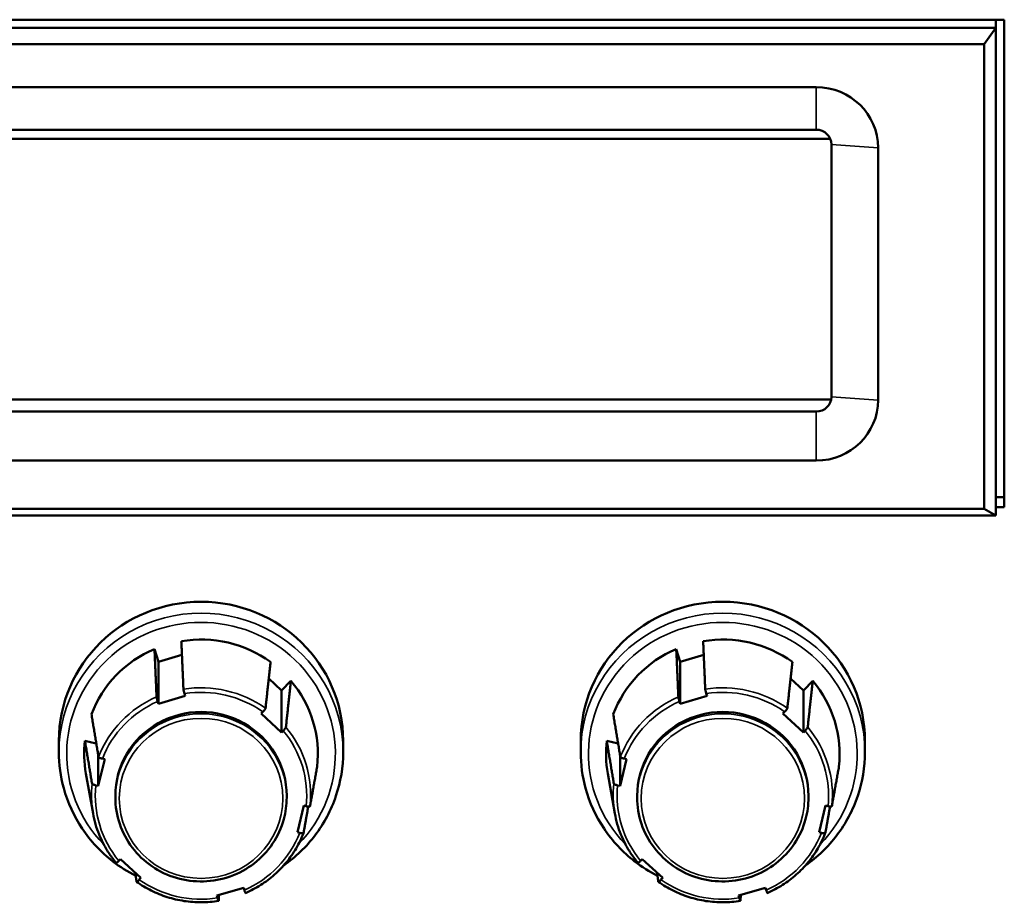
# Model space of a CAD drawing. Header units: inches. Extents: x 0.2 to 58.8, y 1.7 to 68.8.
# Tile 206 of 256: x 34.7 to 37.2, y 60.8 to 63.1. Entities that reach past the tile are written whole.
import ezdxf

# ---------------------------------------------------------------- set-up
doc = ezdxf.new("R2010")
doc.units = ezdxf.units.IN
doc.header["$MEASUREMENT"] = 0
doc.layers.add('Visible (ANSI)', color=7, linetype='Continuous', lineweight=50)
doc.layers.add('Visible Narrow (ANSI)', color=7, linetype='Continuous', lineweight=35)

msp = doc.modelspace()

# ---------------------------------------------------------------- linework, layer by layer
at = {"layer": 'Visible (ANSI)'}
for p, q in [((33.0851, 63.0619), (37.2071, 63.0619)), ((37.1858, 63.0409), (37.1858, 63.0619)), ((37.2071, 63.0619), (37.2071, 61.8099)), ((37.1858, 63.0409), (33.064, 63.0409)), ((37.1558, 62.9991), (37.1858, 63.0409)), ((37.1858, 61.7889), (37.1858, 63.0409)), ((33.094, 62.9991), (37.1558, 62.9991)), ((37.1558, 62.9991), (37.1558, 61.8058)), ((36.7243, 62.8885), (33.5318, 62.8885)), ((33.5318, 62.7794), (36.7243, 62.7794)), ((33.5103, 62.7556), (36.7603, 62.7556)), ((36.763, 62.7415), (36.763, 62.0935)), ((36.883, 62.0852), (36.883, 62.7332)), ((36.7617, 62.0863), (33.5103, 62.0863)), ((36.7243, 62.0556), (33.5318, 62.0556)), ((33.5318, 61.9299), (36.7243, 61.9299)), ((37.1858, 61.8358), (37.2071, 61.8358)), ((37.1558, 61.8058), (33.094, 61.8058)), ((37.1558, 61.8058), (37.1858, 61.7889)), ((37.2071, 61.8099), (37.1858, 61.8099)), ((33.064, 61.7889), (37.1858, 61.7889)), ((35.0247, 61.446), (35.0347, 61.4133)), ((36.3647, 61.446), (36.3747, 61.4133)), ((35.0347, 61.4133), (35.0953, 61.4309)), ((36.3747, 61.4133), (36.4353, 61.4309)), ((35.0347, 61.3056), (35.0347, 61.4133)), ((36.3747, 61.3056), (36.3747, 61.4133)), ((35.3182, 61.3699), (35.3511, 61.3395)), ((36.6582, 61.3699), (36.6911, 61.3395)), ((35.3511, 61.3395), (35.3751, 61.3644)), ((36.6911, 61.3395), (36.7151, 61.3644)), ((35.1037, 61.3257), (35.0347, 61.3056)), ((35.1019, 61.3316), (35.1037, 61.3257)), ((35.3511, 61.2318), (35.3511, 61.3395)), ((36.4437, 61.3257), (36.3747, 61.3056)), ((36.4419, 61.3316), (36.4437, 61.3257)), ((36.6911, 61.2318), (36.6911, 61.3395)), ((35.0347, 61.3056), (35.0329, 61.3114)), ((36.3747, 61.3056), (36.3729, 61.3114)), ((35.2988, 61.2802), (35.3031, 61.2847)), ((35.3511, 61.2318), (35.2988, 61.2802)), ((36.6388, 61.2802), (36.6431, 61.2847)), ((36.6911, 61.2318), (36.6388, 61.2802)), ((35.3554, 61.2363), (35.3511, 61.2318)), ((36.6954, 61.2363), (36.6911, 61.2318)), ((34.7793, 61.2102), (34.7793, 61.1811)), ((34.8462, 61.2102), (34.8753, 61.2034)), ((35.5093, 61.2102), (35.5093, 61.1811)), ((36.1193, 61.2102), (36.1193, 61.1811)), ((36.1862, 61.2102), (36.2153, 61.2034)), ((36.8493, 61.2102), (36.8493, 61.1811)), ((34.8803, 61.0946), (34.8803, 61.1735)), ((36.2203, 61.0946), (36.2203, 61.1735)), ((34.897, 61.1631), (34.8803, 61.0946)), ((34.8909, 61.1645), (34.897, 61.1631)), ((36.237, 61.1631), (36.2203, 61.0946)), ((36.2309, 61.1645), (36.237, 61.1631)), ((34.8669, 61.0241), (34.8487, 61.1267)), ((36.2069, 61.0241), (36.1887, 61.1267)), ((34.8803, 61.0946), (34.8742, 61.096)), ((36.2203, 61.0946), (36.2142, 61.096)), ((34.9243, 61.0646), (34.9243, 61.0692)), ((35.3643, 61.0646), (35.3643, 61.0692)), ((36.2643, 61.0646), (36.2643, 61.0692)), ((36.7043, 61.0646), (36.7043, 61.0692)), ((35.3917, 60.9754), (35.4083, 61.0439)), ((35.4083, 61.0439), (35.4144, 61.0425)), ((36.7317, 60.9754), (36.7483, 61.0439)), ((36.7483, 61.0439), (36.7544, 61.0425)), ((35.3978, 60.9739), (35.3917, 60.9754)), ((36.7378, 60.9739), (36.7317, 60.9754)), ((34.9332, 60.9022), (34.9375, 60.9066)), ((34.9375, 60.9066), (34.9898, 60.8582)), ((36.2732, 60.9022), (36.2775, 60.9066)), ((36.2775, 60.9066), (36.3298, 60.8582)), ((34.9898, 60.8582), (34.9855, 60.8538)), ((36.3298, 60.8582), (36.3255, 60.8538)), ((35.1849, 60.8128), (35.2539, 60.8329)), ((35.1867, 60.8069), (35.1849, 60.8128)), ((35.2539, 60.8329), (35.2557, 60.827)), ((36.5249, 60.8128), (36.5939, 60.8329)), ((36.5267, 60.8069), (36.5249, 60.8128)), ((36.5939, 60.8329), (36.5957, 60.827))]:
    msp.add_line(p, q, dxfattribs=at)
for centre, major_axis, start_param, end_param in [((36.7243, 62.7332), (0.1588, 0), 0, 1.570796), ((36.7243, 62.7415), (0.0388, 0), 0, 1.570796), ((36.7243, 62.0935), (0.0388, 0), 4.712389, 6.283185), ((36.7243, 62.0852), (0.1588, 0), 4.712389, 6.283185), ((35.1443, 61.2102), (-0.365, 0), 3.141593, 6.283185), ((36.4843, 61.2102), (-0.365, 0), 3.141593, 6.283185), ((35.1443, 61.1769), (0.3, 0), 0.933557, 1.740175), ((36.4843, 61.1769), (0.3, 0), 0.933557, 1.740175), ((35.1443, 61.1769), (-0.3, 0), 5.122347, 5.928965), ((36.4843, 61.1769), (-0.3, 0), 5.122347, 5.928965), ((35.1443, 61.1769), (0.3, 0), 6.169545, 6.976162), ((36.4843, 61.1769), (0.3, 0), 6.169545, 6.976162), ((35.1443, 61.0692), (0.22, 0), 0, 3.141593), ((36.4843, 61.0692), (0.22, 0), 0, 3.141593), ((35.1443, 61.1769), (-0.3, 0), 6.169545, 6.455108), ((36.4843, 61.1769), (-0.3, 0), 6.169545, 6.455108)]:
    msp.add_ellipse(centre, major_axis=major_axis, ratio=0.978148, start_param=start_param, end_param=end_param, dxfattribs=at)
for points, weights in [([(35.0301, 61.3229), (35.0275, 61.3825), (35.0247, 61.446)], [1.00002012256, 1.00052363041, 1]), ([(35.0937, 61.4662), (35.0965, 61.4026), (35.0991, 61.343)], [1, 1.00052363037, 1.00002012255]), ([(36.3701, 61.3229), (36.3675, 61.3825), (36.3647, 61.446)], [1.00002012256, 1.00052363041, 1]), ([(36.4337, 61.4662), (36.4365, 61.4026), (36.4391, 61.343)], [1, 1.00052363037, 1.00002012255]), ([(35.31, 61.2938), (35.3162, 61.3514), (35.3228, 61.4128)], [1.00002012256, 1.00052363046, 1]), ([(36.65, 61.2938), (36.6562, 61.3514), (36.6628, 61.4128)], [1.00002012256, 1.00052363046, 1]), ([(35.3751, 61.3644), (35.3685, 61.303), (35.3623, 61.2454)], [1, 1.00052363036, 1.00002012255]), ([(36.7151, 61.3644), (36.7085, 61.303), (36.7023, 61.2454)], [1, 1.00052363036, 1.00002012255]), ([(34.8629, 61.2787), (34.8723, 61.222), (34.8811, 61.1688)], [1, 1.00052363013, 1.00002012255]), ([(36.2029, 61.2787), (36.2123, 61.222), (36.2211, 61.1688)], [1, 1.00052363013, 1.00002012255]), ([(34.8644, 61.1003), (34.8556, 61.1535), (34.8462, 61.2102)], [1.00002012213, 1.00052361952, 1]), ([(36.2044, 61.1003), (36.1956, 61.1535), (36.1862, 61.2102)], [1.00002012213, 1.00052361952, 1]), ([(35.4242, 61.0422), (35.433, 61.0913), (35.4424, 61.1436)], [1.00002012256, 1.00052363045, 1]), ([(36.7642, 61.0422), (36.773, 61.0913), (36.7824, 61.1436)], [1.00002012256, 1.00052363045, 1]), ([(35.4197, 61.0416), (35.4135, 61.0069), (35.4076, 60.9737)], [1.00023142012, 1.00036058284, 1.00002012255]), ([(36.7597, 61.0416), (36.7535, 61.0069), (36.7476, 60.9737)], [1.00023142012, 1.00036058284, 1.00002012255]), ([(34.9786, 60.8486), (34.977, 60.86), (34.9754, 60.8716)], [1.00002012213, 1.0001481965, 1.00020981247]), ([(36.3186, 60.8486), (36.317, 60.86), (36.3154, 60.8716)], [1.00002012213, 1.0001481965, 1.00020981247]), ([(35.1905, 60.8144), (35.19, 60.8069), (35.1896, 60.7994)], [1.00016428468, 1.00010776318, 1.00002012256]), ([(36.5305, 60.8144), (36.53, 60.8069), (36.5296, 60.7994)], [1.00016428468, 1.00010776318, 1.00002012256])]:
    msp.add_rational_spline(points, weights, degree=2, dxfattribs=at)
for points, knots in [([(35.0991, 61.343), (35.0991, 61.3427), (35.0992, 61.3422), (35.0994, 61.3409), (35.0996, 61.3399), (35.1001, 61.3379), (35.1005, 61.3365), (35.1012, 61.3342), (35.1016, 61.3327), (35.1019, 61.3316)], [0.00090854, 0.00090854, 0.00090854, 0.00090854, 0.0093788, 0.0093788, 0.01879725, 0.01879725, 0.02826573, 0.02826573, 0.037779, 0.037779, 0.037779, 0.037779]), ([(36.4391, 61.343), (36.4391, 61.3427), (36.4392, 61.3422), (36.4394, 61.3409), (36.4396, 61.3399), (36.4401, 61.3379), (36.4405, 61.3365), (36.4412, 61.3342), (36.4416, 61.3327), (36.4419, 61.3316)], [0.00090854, 0.00090854, 0.00090854, 0.00090854, 0.0093788, 0.0093788, 0.01879725, 0.01879725, 0.02826573, 0.02826573, 0.037779, 0.037779, 0.037779, 0.037779]), ([(35.0329, 61.3114), (35.0326, 61.3126), (35.0322, 61.314), (35.0315, 61.3164), (35.0311, 61.3177), (35.0306, 61.3197), (35.0304, 61.3208), (35.0301, 61.3221), (35.0301, 61.3226), (35.0301, 61.3229)], [-0.037779, -0.037779, -0.037779, -0.037779, -0.02826573, -0.02826573, -0.01879725, -0.01879725, -0.0093788, -0.0093788, -0.00090854, -0.00090854, -0.00090854, -0.00090854]), ([(36.3729, 61.3114), (36.3726, 61.3126), (36.3722, 61.314), (36.3715, 61.3164), (36.3711, 61.3177), (36.3706, 61.3197), (36.3704, 61.3208), (36.3701, 61.3221), (36.3701, 61.3226), (36.3701, 61.3229)], [-0.037779, -0.037779, -0.037779, -0.037779, -0.02826573, -0.02826573, -0.01879725, -0.01879725, -0.0093788, -0.0093788, -0.00090854, -0.00090854, -0.00090854, -0.00090854]), ([(35.3031, 61.2847), (35.3039, 61.2856), (35.3049, 61.2867), (35.3065, 61.2885), (35.3074, 61.2895), (35.3086, 61.2912), (35.3092, 61.292), (35.3098, 61.2931), (35.31, 61.2936), (35.31, 61.2938)], [-0.037779, -0.037779, -0.037779, -0.037779, -0.02826573, -0.02826573, -0.01879725, -0.01879725, -0.0093788, -0.0093788, -0.00090854, -0.00090854, -0.00090854, -0.00090854]), ([(36.6431, 61.2847), (36.6439, 61.2856), (36.6449, 61.2867), (36.6465, 61.2885), (36.6474, 61.2895), (36.6486, 61.2912), (36.6492, 61.292), (36.6498, 61.2931), (36.65, 61.2936), (36.65, 61.2938)], [-0.037779, -0.037779, -0.037779, -0.037779, -0.02826573, -0.02826573, -0.01879725, -0.01879725, -0.0093788, -0.0093788, -0.00090854, -0.00090854, -0.00090854, -0.00090854]), ([(35.3623, 61.2454), (35.3623, 61.2452), (35.3621, 61.2447), (35.3615, 61.2436), (35.3609, 61.2428), (35.3597, 61.2412), (35.3588, 61.2401), (35.3573, 61.2383), (35.3562, 61.2372), (35.3554, 61.2363)], [0.00090854, 0.00090854, 0.00090854, 0.00090854, 0.0093788, 0.0093788, 0.01879725, 0.01879725, 0.02826573, 0.02826573, 0.037779, 0.037779, 0.037779, 0.037779]), ([(36.7023, 61.2454), (36.7023, 61.2452), (36.7021, 61.2447), (36.7015, 61.2436), (36.7009, 61.2428), (36.6997, 61.2412), (36.6988, 61.2401), (36.6973, 61.2383), (36.6962, 61.2372), (36.6954, 61.2363)], [0.00090854, 0.00090854, 0.00090854, 0.00090854, 0.0093788, 0.0093788, 0.01879725, 0.01879725, 0.02826573, 0.02826573, 0.037779, 0.037779, 0.037779, 0.037779]), ([(34.9765, 60.8636), (34.9558, 60.8741), (34.9362, 60.8865), (34.8873, 60.9244), (34.8607, 60.9529), (34.8179, 61.0166), (34.8018, 61.0519), (34.7835, 61.1188), (34.7793, 61.1499), (34.7793, 61.1811)], [2.338555, 2.338555, 2.338555, 2.338555, 2.530276, 2.530276, 2.850468, 2.850468, 3.170188, 3.170188, 3.431261, 3.431261, 3.431261, 3.431261]), ([(34.8811, 61.1688), (34.8811, 61.1685), (34.8814, 61.1682), (34.8823, 61.1675), (34.8831, 61.1671), (34.8848, 61.1663), (34.886, 61.1659), (34.8882, 61.1652), (34.8896, 61.1648), (34.8909, 61.1645)], [0.00090854, 0.00090854, 0.00090854, 0.00090854, 0.0093788, 0.0093788, 0.01879725, 0.01879725, 0.02826573, 0.02826573, 0.037779, 0.037779, 0.037779, 0.037779]), ([(35.5093, 61.1811), (35.5093, 61.143), (35.503, 61.1049), (35.4786, 61.0326), (35.4604, 60.9984), (35.4147, 60.9381), (35.3873, 60.9118), (35.3566, 60.8903)], [0.2896682, 0.2896682, 0.2896682, 0.2896682, 0.6088996, 0.6088996, 0.9282947, 0.9282947, 1.239212, 1.239212, 1.239212, 1.239212]), ([(36.3165, 60.8636), (36.2958, 60.8741), (36.2762, 60.8865), (36.2273, 60.9244), (36.2007, 60.9529), (36.1579, 61.0166), (36.1418, 61.0519), (36.1235, 61.1188), (36.1193, 61.1499), (36.1193, 61.1811)], [2.338555, 2.338555, 2.338555, 2.338555, 2.530276, 2.530276, 2.850468, 2.850468, 3.170188, 3.170188, 3.431261, 3.431261, 3.431261, 3.431261]), ([(36.2211, 61.1688), (36.2211, 61.1685), (36.2214, 61.1682), (36.2223, 61.1675), (36.2231, 61.1671), (36.2248, 61.1663), (36.226, 61.1659), (36.2282, 61.1652), (36.2296, 61.1648), (36.2309, 61.1645)], [0.00090854, 0.00090854, 0.00090854, 0.00090854, 0.0093788, 0.0093788, 0.01879725, 0.01879725, 0.02826573, 0.02826573, 0.037779, 0.037779, 0.037779, 0.037779]), ([(36.8493, 61.1811), (36.8493, 61.143), (36.843, 61.1049), (36.8186, 61.0326), (36.8004, 60.9984), (36.7547, 60.9381), (36.7273, 60.9118), (36.6966, 60.8903)], [0.2896682, 0.2896682, 0.2896682, 0.2896682, 0.6088996, 0.6088996, 0.9282947, 0.9282947, 1.239212, 1.239212, 1.239212, 1.239212]), ([(34.8742, 61.096), (34.873, 61.0963), (34.8715, 61.0967), (34.8693, 61.0974), (34.8681, 61.0978), (34.8664, 61.0986), (34.8656, 61.099), (34.8647, 61.0997), (34.8644, 61.1), (34.8644, 61.1003)], [-0.037779, -0.037779, -0.037779, -0.037779, -0.02826573, -0.02826573, -0.01879725, -0.01879725, -0.0093788, -0.0093788, -0.00090854, -0.00090854, -0.00090854, -0.00090854]), ([(36.2142, 61.096), (36.213, 61.0963), (36.2115, 61.0967), (36.2093, 61.0974), (36.2081, 61.0978), (36.2064, 61.0986), (36.2056, 61.099), (36.2047, 61.0997), (36.2044, 61.1), (36.2044, 61.1003)], [-0.037779, -0.037779, -0.037779, -0.037779, -0.02826573, -0.02826573, -0.01879725, -0.01879725, -0.0093788, -0.0093788, -0.00090854, -0.00090854, -0.00090854, -0.00090854]), ([(34.9243, 61.0646), (34.9243, 61.0417), (34.9281, 61.0187), (34.9428, 60.9752), (34.9538, 60.9545), (34.9818, 60.9177), (34.9988, 60.9015), (35.0372, 60.8751), (35.0586, 60.8649), (35.1036, 60.8517), (35.1271, 60.8487), (35.1741, 60.85), (35.1974, 60.8543), (35.2416, 60.8701), (35.2624, 60.8814), (35.2992, 60.91), (35.3153, 60.9271), (35.341, 60.9655), (35.3508, 60.9868), (35.3618, 61.0271), (35.3643, 61.0459), (35.3643, 61.0646)], [2.851924, 2.851924, 2.851924, 2.851924, 3.171284, 3.171284, 3.490779, 3.490779, 3.810617, 3.810617, 4.130843, 4.130843, 4.451355, 4.451355, 4.771958, 4.771958, 5.092431, 5.092431, 5.412591, 5.412591, 5.732358, 5.732358, 5.993517, 5.993517, 5.993517, 5.993517]), ([(36.2643, 61.0646), (36.2643, 61.0417), (36.2681, 61.0187), (36.2828, 60.9752), (36.2938, 60.9545), (36.3218, 60.9177), (36.3388, 60.9015), (36.3772, 60.8751), (36.3986, 60.8649), (36.4436, 60.8517), (36.4671, 60.8487), (36.5141, 60.85), (36.5374, 60.8543), (36.5816, 60.8701), (36.6024, 60.8814), (36.6392, 60.91), (36.6553, 60.9271), (36.681, 60.9655), (36.6908, 60.9868), (36.7018, 61.0271), (36.7043, 61.0459), (36.7043, 61.0646)], [2.851924, 2.851924, 2.851924, 2.851924, 3.171284, 3.171284, 3.490779, 3.490779, 3.810617, 3.810617, 4.130843, 4.130843, 4.451355, 4.451355, 4.771958, 4.771958, 5.092431, 5.092431, 5.412591, 5.412591, 5.732358, 5.732358, 5.993517, 5.993517, 5.993517, 5.993517]), ([(35.4144, 61.0425), (35.4157, 61.0422), (35.4171, 61.0419), (35.4193, 61.0416), (35.4205, 61.0415), (35.4222, 61.0414), (35.4231, 61.0415), (35.4239, 61.0417), (35.4242, 61.0419), (35.4242, 61.0422)], [-0.037779, -0.037779, -0.037779, -0.037779, -0.02826573, -0.02826573, -0.01879725, -0.01879725, -0.0093788, -0.0093788, -0.00090854, -0.00090854, -0.00090854, -0.00090854]), ([(36.7544, 61.0425), (36.7557, 61.0422), (36.7571, 61.0419), (36.7593, 61.0416), (36.7605, 61.0415), (36.7622, 61.0414), (36.7631, 61.0415), (36.7639, 61.0417), (36.7642, 61.0419), (36.7642, 61.0422)], [-0.037779, -0.037779, -0.037779, -0.037779, -0.02826573, -0.02826573, -0.01879725, -0.01879725, -0.0093788, -0.0093788, -0.00090854, -0.00090854, -0.00090854, -0.00090854]), ([(34.9264, 60.8969), (34.9203, 60.9042), (34.9145, 60.9118), (34.9039, 60.9275), (34.8991, 60.9356), (34.8902, 60.9524), (34.8862, 60.961), (34.879, 60.9785), (34.876, 60.9874), (34.8707, 61.0056), (34.8686, 61.0148), (34.8669, 61.0241)], [2.7462628, 2.7462628, 2.7462628, 2.7462628, 2.8488778, 2.8488778, 2.9514927, 2.9514927, 3.0541077, 3.0541077, 3.1567227, 3.1567227, 3.2593377, 3.2593377, 3.2593377, 3.2593377]), ([(36.2664, 60.8969), (36.2603, 60.9042), (36.2545, 60.9118), (36.2439, 60.9275), (36.2391, 60.9356), (36.2302, 60.9524), (36.2262, 60.961), (36.219, 60.9785), (36.216, 60.9874), (36.2107, 61.0056), (36.2086, 61.0148), (36.2069, 61.0241)], [2.7462628, 2.7462628, 2.7462628, 2.7462628, 2.8488778, 2.8488778, 2.9514927, 2.9514927, 3.0541077, 3.0541077, 3.1567227, 3.1567227, 3.2593377, 3.2593377, 3.2593377, 3.2593377]), ([(35.4075, 60.9736), (35.4023, 60.96), (35.3959, 60.9468), (35.3811, 60.9216), (35.3727, 60.9096), (35.3541, 60.887), (35.3439, 60.8764), (35.3218, 60.8569), (35.31, 60.848), (35.2851, 60.8322), (35.2721, 60.8253), (35.2585, 60.8194)], [0.6518398, 0.6518398, 0.6518398, 0.6518398, 0.8099686, 0.8099686, 0.9680975, 0.9680975, 1.1262264, 1.1262264, 1.2843553, 1.2843553, 1.4424842, 1.4424842, 1.4424842, 1.4424842]), ([(35.4076, 60.9737), (35.4075, 60.9734), (35.4072, 60.9732), (35.4064, 60.973), (35.4056, 60.9729), (35.4038, 60.973), (35.4026, 60.9731), (35.4004, 60.9734), (35.399, 60.9737), (35.3978, 60.9739)], [0.00090854, 0.00090854, 0.00090854, 0.00090854, 0.0093788, 0.0093788, 0.01879725, 0.01879725, 0.02826573, 0.02826573, 0.037779, 0.037779, 0.037779, 0.037779]), ([(36.7475, 60.9736), (36.7423, 60.96), (36.7359, 60.9468), (36.7211, 60.9216), (36.7127, 60.9096), (36.6941, 60.887), (36.6839, 60.8764), (36.6618, 60.8569), (36.65, 60.848), (36.6251, 60.8322), (36.6121, 60.8253), (36.5985, 60.8194)], [0.6518398, 0.6518398, 0.6518398, 0.6518398, 0.8099686, 0.8099686, 0.9680975, 0.9680975, 1.1262264, 1.1262264, 1.2843553, 1.2843553, 1.4424842, 1.4424842, 1.4424842, 1.4424842]), ([(36.7476, 60.9737), (36.7475, 60.9734), (36.7472, 60.9732), (36.7464, 60.973), (36.7456, 60.9729), (36.7438, 60.973), (36.7426, 60.9731), (36.7404, 60.9734), (36.739, 60.9737), (36.7378, 60.9739)], [0.00090854, 0.00090854, 0.00090854, 0.00090854, 0.0093788, 0.0093788, 0.01879725, 0.01879725, 0.02826573, 0.02826573, 0.037779, 0.037779, 0.037779, 0.037779]), ([(34.9264, 60.8969), (34.9264, 60.8968), (34.9266, 60.8968), (34.9271, 60.8969), (34.9277, 60.8973), (34.9289, 60.8981), (34.9298, 60.8988), (34.9314, 60.9003), (34.9324, 60.9013), (34.9332, 60.9022)], [0.00324068, 0.00324068, 0.00324068, 0.00324068, 0.0093788, 0.0093788, 0.01879725, 0.01879725, 0.02826573, 0.02826573, 0.037779, 0.037779, 0.037779, 0.037779]), ([(36.2664, 60.8969), (36.2664, 60.8968), (36.2666, 60.8968), (36.2671, 60.8969), (36.2677, 60.8973), (36.2689, 60.8981), (36.2698, 60.8988), (36.2714, 60.9003), (36.2724, 60.9013), (36.2732, 60.9022)], [0.00324068, 0.00324068, 0.00324068, 0.00324068, 0.0093788, 0.0093788, 0.01879725, 0.01879725, 0.02826573, 0.02826573, 0.037779, 0.037779, 0.037779, 0.037779]), ([(34.9855, 60.8538), (34.9847, 60.8529), (34.9837, 60.8519), (34.9821, 60.8505), (34.9812, 60.8497), (34.98, 60.8489), (34.9795, 60.8485), (34.9788, 60.8483), (34.9786, 60.8484), (34.9786, 60.8486)], [-0.037779, -0.037779, -0.037779, -0.037779, -0.02826573, -0.02826573, -0.01879725, -0.01879725, -0.0093788, -0.0093788, -0.00090854, -0.00090854, -0.00090854, -0.00090854]), ([(35.1895, 60.7993), (35.1749, 60.797), (35.16, 60.7958), (35.1304, 60.7957), (35.1156, 60.7968), (35.0863, 60.8012), (35.0718, 60.8046), (35.0436, 60.8135), (35.0298, 60.8191), (35.0034, 60.8323), (34.9907, 60.8399), (34.9787, 60.8484)], [1.699122, 1.699122, 1.699122, 1.699122, 1.8572375, 1.8572375, 2.0153531, 2.0153531, 2.1734686, 2.1734686, 2.3315841, 2.3315841, 2.4896996, 2.4896996, 2.4896996, 2.4896996]), ([(36.3255, 60.8538), (36.3247, 60.8529), (36.3237, 60.8519), (36.3221, 60.8505), (36.3212, 60.8497), (36.32, 60.8489), (36.3195, 60.8485), (36.3188, 60.8483), (36.3186, 60.8484), (36.3186, 60.8486)], [-0.037779, -0.037779, -0.037779, -0.037779, -0.02826573, -0.02826573, -0.01879725, -0.01879725, -0.0093788, -0.0093788, -0.00090854, -0.00090854, -0.00090854, -0.00090854]), ([(36.5295, 60.7993), (36.5149, 60.797), (36.5, 60.7958), (36.4704, 60.7957), (36.4556, 60.7968), (36.4263, 60.8012), (36.4118, 60.8046), (36.3836, 60.8135), (36.3698, 60.8191), (36.3434, 60.8323), (36.3307, 60.8399), (36.3187, 60.8484)], [1.699122, 1.699122, 1.699122, 1.699122, 1.8572375, 1.8572375, 2.0153531, 2.0153531, 2.1734686, 2.1734686, 2.3315841, 2.3315841, 2.4896996, 2.4896996, 2.4896996, 2.4896996]), ([(35.2557, 60.827), (35.256, 60.8258), (35.2565, 60.8245), (35.2571, 60.8226), (35.2575, 60.8216), (35.258, 60.8203), (35.2582, 60.8198), (35.2584, 60.8194), (35.2585, 60.8194), (35.2585, 60.8194)], [-0.037779, -0.037779, -0.037779, -0.037779, -0.02826573, -0.02826573, -0.01879725, -0.01879725, -0.0093788, -0.0093788, -0.00459953, -0.00459953, -0.00459953, -0.00459953]), ([(36.5957, 60.827), (36.596, 60.8258), (36.5965, 60.8245), (36.5971, 60.8226), (36.5975, 60.8216), (36.598, 60.8203), (36.5982, 60.8198), (36.5984, 60.8194), (36.5985, 60.8194), (36.5985, 60.8194)], [-0.037779, -0.037779, -0.037779, -0.037779, -0.02826573, -0.02826573, -0.01879725, -0.01879725, -0.0093788, -0.0093788, -0.00459953, -0.00459953, -0.00459953, -0.00459953]), ([(35.1896, 60.7994), (35.1895, 60.7992), (35.1895, 60.7992), (35.1892, 60.7996), (35.189, 60.8002), (35.1885, 60.8014), (35.1881, 60.8024), (35.1875, 60.8044), (35.187, 60.8057), (35.1867, 60.8069)], [0.00090854, 0.00090854, 0.00090854, 0.00090854, 0.0093788, 0.0093788, 0.01879725, 0.01879725, 0.02826573, 0.02826573, 0.037779, 0.037779, 0.037779, 0.037779]), ([(36.5296, 60.7994), (36.5295, 60.7992), (36.5295, 60.7992), (36.5292, 60.7996), (36.529, 60.8002), (36.5285, 60.8014), (36.5281, 60.8024), (36.5275, 60.8044), (36.527, 60.8057), (36.5267, 60.8069)], [0.00090854, 0.00090854, 0.00090854, 0.00090854, 0.0093788, 0.0093788, 0.01879725, 0.01879725, 0.02826573, 0.02826573, 0.037779, 0.037779, 0.037779, 0.037779])]:
    msp.add_open_spline(points, degree=3, knots=knots, dxfattribs=at)
at = {"layer": 'Visible Narrow (ANSI)'}
for p, q in [((36.7243, 62.7794), (36.7243, 62.8885)), ((36.763, 62.7415), (36.883, 62.7332)), ((36.763, 62.0935), (36.883, 62.0852)), ((36.7243, 62.0556), (36.7243, 62.0583)), ((36.7243, 62.0556), (36.7243, 61.9299))]:
    msp.add_line(p, q, dxfattribs=at)
for centre, major_axis, start_param, end_param in [((35.1443, 61.1769), (-0.345, 0), 2.3802, 7.044578), ((36.4843, 61.1769), (-0.345, 0), 2.3802, 7.044578), ((35.1443, 61.1811), (0.365, 0), 0, 3.141593), ((36.4843, 61.1811), (0.365, 0), 0, 3.141593), ((35.1443, 61.0712), (-0.2815, 0), 4.083091, 4.873826), ((35.1443, 61.0692), (0.2715, 0), 0.946245, 1.727486), ((36.4843, 61.0712), (-0.2815, 0), 4.083091, 4.873826), ((36.4843, 61.0692), (0.2715, 0), 0.946245, 1.727486), ((35.1443, 61.0712), (-0.2815, 0), 5.130288, 5.921024), ((36.4843, 61.0712), (-0.2815, 0), 5.130288, 5.921024), ((35.1443, 61.0692), (-0.2715, 0), 5.135035, 5.916277), ((36.4843, 61.0692), (-0.2715, 0), 5.135035, 5.916277), ((35.1443, 61.0646), (0.22, 0), 0, 3.141593), ((36.4843, 61.0646), (0.22, 0), 0, 3.141593), ((35.1443, 61.0712), (0.2815, 0), 6.177486, 6.968221), ((36.4843, 61.0712), (0.2815, 0), 6.177486, 6.968221), ((35.1443, 61.0692), (0.2715, 0), 6.182233, 6.963474), ((36.4843, 61.0692), (0.2715, 0), 6.182233, 6.963474), ((35.1443, 61.0712), (-0.2815, 0), 6.177486, 6.455108), ((35.1443, 61.0692), (-0.2715, 0), 6.182233, 6.963474), ((36.4843, 61.0712), (-0.2815, 0), 6.177486, 6.455108), ((36.4843, 61.0692), (-0.2715, 0), 6.182233, 6.963474), ((35.1443, 61.0692), (0.2715, 0), 5.135035, 5.916277), ((36.4843, 61.0692), (0.2715, 0), 5.135035, 5.916277), ((35.1443, 61.0692), (-0.2715, 0), 0.946245, 1.727486), ((36.4843, 61.0692), (-0.2715, 0), 0.946245, 1.727486)]:
    msp.add_ellipse(centre, major_axis=major_axis, ratio=0.978148, start_param=start_param, end_param=end_param, dxfattribs=at)
for centre in [(35.1443, 61.0626), (36.4843, 61.0626)]:
    msp.add_ellipse(centre, major_axis=(-0.21, 0), ratio=0.978148, dxfattribs=at)

doc.saveas('drawing.dxf')
